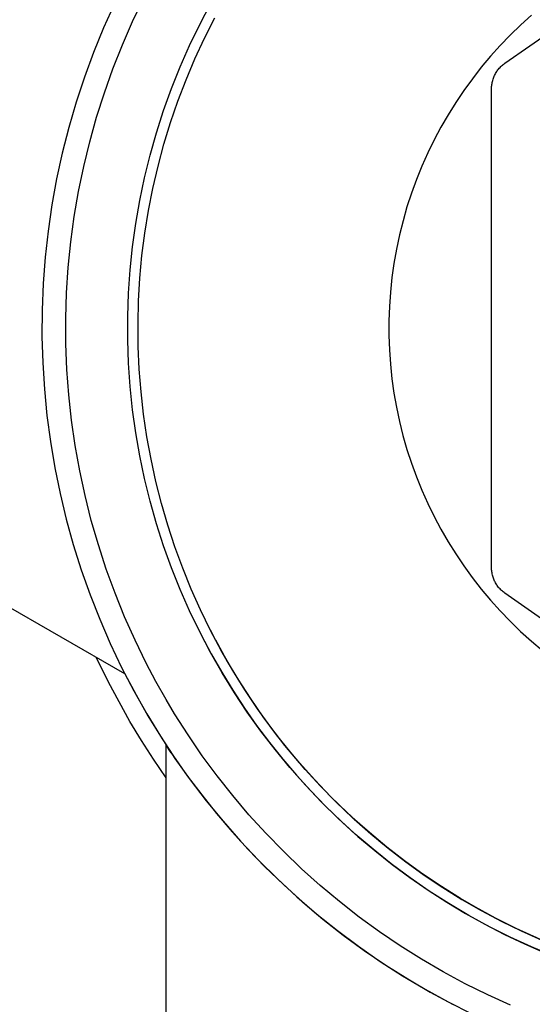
# Model space of a CAD drawing. Header units: millimetres. Extents: x 3041 to 5134, y -14138 to -12727.
# Tile 6 of 24: x 3456 to 3505, y -13110 to -13016. Entities that reach past the tile are written whole.
import ezdxf

# ---------------------------------------------------------------- set-up
doc = ezdxf.new("R2010")
doc.units = ezdxf.units.MM
doc.layers.add('Make2D$Visible$Curvas', color=7, linetype='Continuous')

msp = doc.modelspace()

# ---------------------------------------------------------------- linework, layer by layer
at = {"layer": 'Make2D$Visible$Curvas', "color": 7, "lineweight": -3, "true_color": 0xffffff}
for p, q in [((3465.668, -13078.612), (3041.233, -12833.565)), ((3502.212, -13019.883), (3517.932, -13008.878)), ((3466.408, -13015.875), (3467.467, -13013.66)), ((3464.661, -13014.175), (3463.62, -13016.491)), ((3472.865, -13016.152), (3473.907, -13014.165)), ((3473.324, -13017.48), (3474.31, -13015.53)), ((3504.764, -13015.274), (3503.731, -13016.205)), ((3463.62, -13016.491), (3462.66, -13018.841)), ((3465.426, -13018.125), (3466.408, -13015.875)), ((3471.891, -13018.174), (3472.865, -13016.152)), ((3503.731, -13016.205), (3502.73, -13017.172)), ((3472.406, -13019.463), (3473.324, -13017.48)), ((3502.73, -13017.172), (3501.764, -13018.173)), ((3464.523, -13020.408), (3465.426, -13018.125)), ((3470.988, -13020.228), (3471.891, -13018.174)), ((3501.764, -13018.173), (3500.833, -13019.207)), ((3462.66, -13018.841), (3461.781, -13021.223)), ((3471.556, -13021.476), (3472.406, -13019.463)), ((3500.833, -13019.207), (3499.939, -13020.273)), ((3463.699, -13022.721), (3464.523, -13020.408)), ((3470.156, -13022.312), (3470.988, -13020.228)), ((3499.939, -13020.273), (3499.083, -13021.37)), ((3501.486, -13020.604), (3501.547, -13020.521)), ((3501.547, -13020.521), (3501.61, -13020.441)), ((3501.61, -13020.441), (3501.677, -13020.362)), ((3501.677, -13020.362), (3501.746, -13020.286)), ((3501.746, -13020.286), (3501.818, -13020.212)), ((3501.818, -13020.212), (3501.892, -13020.141)), ((3501.892, -13020.141), (3501.968, -13020.072)), ((3501.968, -13020.072), (3502.047, -13020.006)), ((3502.047, -13020.006), (3502.129, -13019.943)), ((3502.129, -13019.943), (3502.212, -13019.883)), ((3461.781, -13021.223), (3460.986, -13023.634)), ((3470.775, -13023.517), (3471.556, -13021.476)), ((3499.083, -13021.37), (3498.265, -13022.496)), ((3501.044, -13021.528), (3501.074, -13021.429)), ((3501.074, -13021.429), (3501.107, -13021.332)), ((3501.107, -13021.332), (3501.143, -13021.236)), ((3501.143, -13021.236), (3501.183, -13021.141)), ((3501.183, -13021.141), (3501.225, -13021.047)), ((3501.225, -13021.047), (3501.271, -13020.955)), ((3501.271, -13020.955), (3501.32, -13020.865)), ((3501.32, -13020.865), (3501.372, -13020.776)), ((3501.372, -13020.776), (3501.428, -13020.689)), ((3501.428, -13020.689), (3501.486, -13020.604)), ((3469.397, -13024.423), (3470.156, -13022.312)), ((3500.932, -13022.34), (3500.934, -13022.238)), ((3500.932, -13068.382), (3500.932, -13022.34)), ((3500.934, -13022.238), (3500.939, -13022.135)), ((3500.939, -13022.135), (3500.948, -13022.032)), ((3500.948, -13022.032), (3500.96, -13021.93)), ((3500.96, -13021.93), (3500.976, -13021.829)), ((3500.976, -13021.829), (3500.995, -13021.728)), ((3500.995, -13021.728), (3501.018, -13021.627)), ((3501.018, -13021.627), (3501.044, -13021.528)), ((3462.956, -13025.061), (3463.699, -13022.721)), ((3498.265, -13022.496), (3497.487, -13023.649)), ((3460.986, -13023.634), (3460.275, -13026.072)), ((3470.065, -13025.584), (3470.775, -13023.517)), ((3497.487, -13023.649), (3496.75, -13024.829)), ((3462.294, -13027.426), (3462.956, -13025.061)), ((3468.711, -13026.56), (3469.397, -13024.423)), ((3496.75, -13024.829), (3496.055, -13026.034)), ((3460.275, -13026.072), (3459.649, -13028.532)), ((3469.425, -13027.674), (3470.065, -13025.584)), ((3496.055, -13026.034), (3495.402, -13027.263)), ((3468.099, -13028.719), (3468.711, -13026.56)), ((3461.715, -13029.812), (3462.294, -13027.426)), ((3468.857, -13029.784), (3469.425, -13027.674)), ((3495.402, -13027.263), (3494.792, -13028.513)), ((3459.649, -13028.532), (3459.109, -13031.013)), ((3467.562, -13030.897), (3468.099, -13028.719)), ((3494.792, -13028.513), (3494.226, -13029.785)), ((3461.218, -13032.216), (3461.715, -13029.812)), ((3468.361, -13031.912), (3468.857, -13029.784)), ((3494.226, -13029.785), (3493.705, -13031.075)), ((3467.1, -13033.093), (3467.562, -13030.897)), ((3459.109, -13031.013), (3458.655, -13033.511)), ((3467.938, -13034.056), (3468.361, -13031.912)), ((3493.705, -13031.075), (3493.229, -13032.382)), ((3460.805, -13034.636), (3461.218, -13032.216)), ((3493.229, -13032.382), (3492.799, -13033.705)), ((3458.655, -13033.511), (3458.287, -13036.023)), ((3466.715, -13035.304), (3467.1, -13033.093)), ((3492.799, -13033.705), (3492.416, -13035.043)), ((3460.476, -13037.07), (3460.805, -13034.636)), ((3467.589, -13036.214), (3467.938, -13034.056)), ((3466.406, -13037.526), (3466.715, -13035.304)), ((3492.416, -13035.043), (3492.079, -13036.393)), ((3458.287, -13036.023), (3458.007, -13038.546)), ((3467.314, -13038.382), (3467.589, -13036.214)), ((3492.079, -13036.393), (3491.79, -13037.754)), ((3460.231, -13039.513), (3460.476, -13037.07)), ((3466.174, -13039.758), (3466.406, -13037.526)), ((3458.007, -13038.546), (3457.815, -13041.078)), ((3467.113, -13040.558), (3467.314, -13038.382)), ((3491.79, -13037.754), (3491.549, -13039.124)), ((3491.549, -13039.124), (3491.355, -13040.502)), ((3460.071, -13041.963), (3460.231, -13039.513)), ((3466.019, -13041.997), (3466.174, -13039.758)), ((3457.815, -13041.078), (3457.711, -13043.615)), ((3466.986, -13042.739), (3467.113, -13040.558)), ((3491.355, -13040.502), (3491.209, -13041.885)), ((3459.996, -13044.417), (3460.071, -13041.963)), ((3465.942, -13044.239), (3466.019, -13041.997)), ((3491.209, -13041.885), (3491.112, -13043.273)), ((3466.934, -13044.924), (3466.986, -13042.739)), ((3491.112, -13043.273), (3491.064, -13044.664)), ((3457.711, -13043.615), (3457.694, -13046.154)), ((3460.006, -13046.872), (3459.996, -13044.417)), ((3465.942, -13046.483), (3465.942, -13044.239)), ((3466.956, -13047.109), (3466.934, -13044.924)), ((3491.064, -13044.664), (3491.064, -13046.055)), ((3491.064, -13046.055), (3491.112, -13047.445)), ((3457.694, -13046.154), (3457.765, -13048.692)), ((3460.101, -13049.325), (3460.006, -13046.872)), ((3466.019, -13048.726), (3465.942, -13046.483)), ((3467.053, -13049.292), (3466.956, -13047.109)), ((3491.112, -13047.445), (3491.209, -13048.833)), ((3457.765, -13048.692), (3457.925, -13051.225)), ((3466.174, -13050.964), (3466.019, -13048.726)), ((3491.209, -13048.833), (3491.354, -13050.217)), ((3460.28, -13051.774), (3460.101, -13049.325)), ((3467.224, -13051.471), (3467.053, -13049.292)), ((3491.354, -13050.217), (3491.548, -13051.595)), ((3457.925, -13051.225), (3458.172, -13053.752)), ((3460.544, -13054.215), (3460.28, -13051.774)), ((3466.406, -13053.196), (3466.174, -13050.964)), ((3467.47, -13053.643), (3467.224, -13051.471)), ((3491.548, -13051.595), (3491.789, -13052.965)), ((3466.715, -13055.418), (3466.406, -13053.196)), ((3467.79, -13055.804), (3467.47, -13053.643)), ((3491.789, -13052.965), (3492.079, -13054.326)), ((3458.172, -13053.752), (3458.506, -13056.269)), ((3460.893, -13056.645), (3460.544, -13054.215)), ((3492.079, -13054.326), (3492.415, -13055.676)), ((3467.1, -13057.629), (3466.715, -13055.418)), ((3458.506, -13056.269), (3458.928, -13058.773)), ((3468.183, -13057.954), (3467.79, -13055.804)), ((3492.415, -13055.676), (3492.798, -13057.014)), ((3461.325, -13059.062), (3460.893, -13056.645)), ((3492.798, -13057.014), (3493.228, -13058.337)), ((3467.562, -13059.825), (3467.1, -13057.629)), ((3468.65, -13060.089), (3468.183, -13057.954)), ((3493.228, -13058.337), (3493.704, -13059.644)), ((3458.928, -13058.773), (3459.436, -13061.26)), ((3461.841, -13061.463), (3461.325, -13059.062)), ((3468.099, -13062.004), (3467.562, -13059.825)), ((3469.189, -13062.207), (3468.65, -13060.089)), ((3493.704, -13059.644), (3494.225, -13060.934)), ((3459.436, -13061.26), (3460.03, -13063.729)), ((3494.225, -13060.934), (3494.79, -13062.206)), ((3462.44, -13063.844), (3461.841, -13061.463)), ((3468.711, -13064.162), (3468.099, -13062.004)), ((3469.8, -13064.305), (3469.189, -13062.207)), ((3494.79, -13062.206), (3495.4, -13063.456)), ((3460.03, -13063.729), (3460.709, -13066.175)), ((3463.12, -13066.203), (3462.44, -13063.844)), ((3495.4, -13063.456), (3496.053, -13064.685)), ((3469.397, -13066.299), (3468.711, -13064.162)), ((3470.482, -13066.381), (3469.8, -13064.305)), ((3496.053, -13064.685), (3496.748, -13065.89)), ((3496.748, -13065.89), (3497.485, -13067.07)), ((3460.709, -13066.175), (3461.473, -13068.596)), ((3463.882, -13068.537), (3463.12, -13066.203)), ((3470.156, -13068.41), (3469.397, -13066.299)), ((3471.235, -13068.433), (3470.482, -13066.381)), ((3497.485, -13067.07), (3498.263, -13068.224)), ((3461.473, -13068.596), (3462.32, -13070.99)), ((3464.724, -13070.843), (3463.882, -13068.537)), ((3470.988, -13070.494), (3470.156, -13068.41)), ((3472.058, -13070.457), (3471.235, -13068.433)), ((3498.263, -13068.224), (3499.08, -13069.349)), ((3500.934, -13068.485), (3500.932, -13068.382)), ((3500.939, -13068.587), (3500.934, -13068.485)), ((3500.948, -13068.69), (3500.939, -13068.587)), ((3500.96, -13068.792), (3500.948, -13068.69)), ((3500.976, -13068.894), (3500.96, -13068.792)), ((3499.08, -13069.349), (3499.937, -13070.446)), ((3500.995, -13068.995), (3500.976, -13068.894)), ((3501.018, -13069.095), (3500.995, -13068.995)), ((3501.044, -13069.194), (3501.018, -13069.095)), ((3501.074, -13069.293), (3501.044, -13069.194)), ((3501.107, -13069.39), (3501.074, -13069.293)), ((3501.143, -13069.487), (3501.107, -13069.39)), ((3501.183, -13069.582), (3501.143, -13069.487)), ((3501.225, -13069.675), (3501.183, -13069.582)), ((3501.271, -13069.767), (3501.225, -13069.675)), ((3501.32, -13069.858), (3501.271, -13069.767)), ((3471.891, -13072.548), (3470.988, -13070.494)), ((3472.949, -13072.453), (3472.058, -13070.457)), ((3499.937, -13070.446), (3500.831, -13071.512)), ((3501.372, -13069.946), (3501.32, -13069.858)), ((3501.428, -13070.033), (3501.372, -13069.946)), ((3501.486, -13070.118), (3501.428, -13070.033)), ((3501.547, -13070.201), (3501.486, -13070.118)), ((3501.61, -13070.282), (3501.547, -13070.201)), ((3501.677, -13070.36), (3501.61, -13070.282)), ((3501.746, -13070.436), (3501.677, -13070.36)), ((3501.818, -13070.51), (3501.746, -13070.436)), ((3501.892, -13070.581), (3501.818, -13070.51)), ((3501.968, -13070.65), (3501.892, -13070.581)), ((3502.047, -13070.716), (3501.968, -13070.65)), ((3502.129, -13070.779), (3502.047, -13070.716)), ((3462.32, -13070.99), (3463.25, -13073.352)), ((3465.646, -13073.119), (3464.724, -13070.843)), ((3500.831, -13071.512), (3501.761, -13072.546)), ((3502.212, -13070.839), (3502.129, -13070.779)), ((3517.932, -13081.844), (3502.212, -13070.839)), ((3472.865, -13074.57), (3471.891, -13072.548)), ((3473.908, -13074.416), (3472.949, -13072.453)), ((3501.761, -13072.546), (3502.728, -13073.547)), ((3463.25, -13073.352), (3464.26, -13075.681)), ((3466.645, -13075.362), (3465.646, -13073.119)), ((3502.728, -13073.547), (3503.728, -13074.514)), ((3473.9, -13074.401), (3474.4, -13075.361)), ((3474.94, -13076.358), (3473.908, -13074.416)), ((3503.728, -13074.514), (3504.762, -13075.446)), ((3467.722, -13077.568), (3466.645, -13075.362)), ((3473.907, -13076.557), (3472.865, -13074.57)), ((3473.009, -13074.854), (3473.965, -13076.661)), ((3475.45, -13077.262), (3474.402, -13075.367)), ((3504.762, -13075.446), (3505.827, -13076.34)), ((3464.26, -13075.681), (3465.351, -13077.974)), ((3476.038, -13078.264), (3474.94, -13076.358)), ((3475.018, -13078.507), (3473.907, -13076.557)), ((3473.965, -13076.661), (3474.978, -13078.436)), ((3476.561, -13079.121), (3475.45, -13077.262)), ((3465.351, -13077.974), (3466.521, -13080.227)), ((3468.656, -13079.339), (3467.722, -13077.568)), ((3477.2, -13080.13), (3476.038, -13078.264)), ((3465.664, -13078.594), (3466.741, -13080.63)), ((3474.978, -13078.436), (3476.045, -13080.179)), ((3476.196, -13080.417), (3475.018, -13078.507)), ((3477.734, -13080.941), (3476.561, -13079.121)), ((3469.639, -13081.082), (3468.656, -13079.339)), ((3476.045, -13080.179), (3477.167, -13081.887)), ((3478.426, -13081.955), (3477.2, -13080.13)), ((3466.521, -13080.227), (3467.768, -13082.439)), ((3466.741, -13080.63), (3467.882, -13082.63)), ((3470.452, -13082.442), (3469.639, -13081.082)), ((3477.438, -13082.285), (3476.196, -13080.417)), ((3478.968, -13082.721), (3477.734, -13080.941)), ((3477.167, -13081.887), (3478.342, -13083.559)), ((3479.715, -13083.738), (3478.426, -13081.955)), ((3467.768, -13082.439), (3469.091, -13084.606)), ((3467.882, -13082.63), (3469.085, -13084.594)), ((3471.748, -13084.478), (3470.452, -13082.442)), ((3478.745, -13084.11), (3477.438, -13082.285)), ((3480.262, -13084.457), (3478.968, -13082.721)), ((3478.342, -13083.559), (3479.568, -13085.194)), ((3481.063, -13085.475), (3479.715, -13083.738)), ((3469.085, -13084.594), (3470.349, -13086.519)), ((3469.091, -13084.606), (3470.489, -13086.726)), ((3473.113, -13086.469), (3471.748, -13084.478)), ((3480.113, -13085.888), (3478.745, -13084.11)), ((3481.613, -13086.149), (3480.262, -13084.457)), ((3470.127, -13086.192), (3469.639, -13085.456)), ((3469.639, -13575.351), (3469.639, -13085.456)), ((3479.568, -13085.194), (3480.846, -13086.789)), ((3481.542, -13087.618), (3480.113, -13085.888)), ((3482.471, -13087.164), (3481.063, -13085.475)), ((3470.349, -13086.519), (3471.673, -13088.403)), ((3470.452, -13086.672), (3470.452, -13086.672)), ((3470.489, -13086.726), (3471.959, -13088.796)), ((3474.545, -13088.412), (3473.113, -13086.469)), ((3480.846, -13086.789), (3482.173, -13088.343)), ((3483.022, -13087.794), (3481.613, -13086.149)), ((3483.03, -13089.297), (3481.542, -13087.618)), ((3483.935, -13088.804), (3482.471, -13087.164)), ((3471.673, -13088.403), (3473.055, -13090.245)), ((3476.043, -13090.305), (3474.545, -13088.412)), ((3482.173, -13088.343), (3483.548, -13089.855)), ((3484.485, -13089.391), (3483.022, -13087.794)), ((3471.959, -13088.796), (3473.499, -13090.814)), ((3484.575, -13090.925), (3483.03, -13089.297)), ((3485.456, -13090.393), (3483.935, -13088.804)), ((3486.001, -13090.937), (3484.485, -13089.391)), ((3473.055, -13090.245), (3474.495, -13092.042)), ((3477.603, -13092.146), (3476.043, -13090.305)), ((3483.548, -13089.855), (3484.97, -13091.323)), ((3487.03, -13091.929), (3485.456, -13090.393)), ((3473.499, -13090.814), (3475.109, -13092.777)), ((3486.176, -13092.498), (3484.575, -13090.925)), ((3484.97, -13091.323), (3486.502, -13092.799)), ((3487.568, -13092.431), (3486.001, -13090.937)), ((3474.495, -13092.042), (3475.99, -13093.794)), ((3479.226, -13093.934), (3477.603, -13092.146)), ((3487.829, -13094.014), (3486.176, -13092.498)), ((3488.655, -13093.41), (3487.03, -13091.929)), ((3489.186, -13093.871), (3487.568, -13092.431)), ((3475.109, -13092.777), (3476.786, -13094.683)), ((3486.502, -13092.799), (3488.08, -13094.224)), ((3487.718, -13092.564), (3489.332, -13093.994)), ((3490.331, -13094.834), (3488.655, -13093.41)), ((3475.99, -13093.794), (3477.54, -13095.497)), ((3480.908, -13095.665), (3479.226, -13093.934)), ((3487.486, -13093.703), (3487.484, -13093.705)), ((3489.534, -13095.473), (3487.829, -13094.014)), ((3488.08, -13094.224), (3489.704, -13095.598)), ((3490.851, -13095.256), (3489.186, -13093.871)), ((3489.332, -13093.994), (3490.994, -13095.369)), ((3476.786, -13094.683), (3478.528, -13096.53)), ((3492.055, -13096.199), (3490.331, -13094.834)), ((3492.562, -13096.583), (3490.851, -13095.256)), ((3477.54, -13095.497), (3479.142, -13097.151)), ((3482.649, -13097.337), (3480.908, -13095.665)), ((3491.289, -13096.872), (3489.534, -13095.473)), ((3489.704, -13095.598), (3491.371, -13096.918)), ((3490.994, -13095.369), (3492.7, -13096.687)), ((3493.824, -13097.505), (3492.055, -13096.199)), ((3478.528, -13096.53), (3480.333, -13098.316)), ((3479.142, -13097.151), (3480.94, -13098.889)), ((3493.09, -13098.21), (3491.289, -13096.872)), ((3491.371, -13096.918), (3493.08, -13098.184)), ((3494.317, -13097.852), (3492.562, -13096.583)), ((3492.7, -13096.687), (3494.451, -13097.947)), ((3484.445, -13098.95), (3482.649, -13097.337)), ((3493.08, -13098.184), (3494.829, -13099.394)), ((3495.637, -13098.749), (3493.824, -13097.505)), ((3496.113, -13099.061), (3494.317, -13097.852)), ((3494.451, -13097.947), (3496.243, -13099.146)), ((3480.333, -13098.316), (3482.199, -13100.038)), ((3480.94, -13098.889), (3482.797, -13100.565)), ((3486.295, -13100.5), (3484.445, -13098.95)), ((3494.937, -13099.484), (3493.09, -13098.21)), ((3497.492, -13099.93), (3495.637, -13098.749)), ((3497.95, -13100.208), (3496.113, -13099.061)), ((3496.243, -13099.146), (3498.074, -13100.285)), ((3482.199, -13100.038), (3484.123, -13101.694)), ((3494.829, -13099.394), (3496.617, -13100.547)), ((3496.826, -13100.695), (3494.937, -13099.484)), ((3499.387, -13101.047), (3497.492, -13099.93)), ((3482.797, -13100.565), (3484.71, -13102.176)), ((3488.196, -13101.987), (3486.295, -13100.5)), ((3496.617, -13100.547), (3498.44, -13101.641)), ((3498.757, -13101.839), (3496.826, -13100.695)), ((3499.825, -13101.292), (3497.95, -13100.208)), ((3498.074, -13100.285), (3499.943, -13101.361)), ((3484.123, -13101.694), (3486.104, -13103.282)), ((3490.148, -13103.408), (3488.196, -13101.987)), ((3498.44, -13101.641), (3500.298, -13102.676)), ((3500.725, -13102.916), (3498.757, -13101.839)), ((3501.318, -13102.097), (3499.387, -13101.047)), ((3501.735, -13102.313), (3499.825, -13101.292)), ((3499.943, -13101.361), (3501.847, -13102.374)), ((3484.71, -13102.176), (3486.676, -13103.721)), ((3500.298, -13102.676), (3502.189, -13103.651)), ((3502.73, -13103.924), (3500.725, -13102.916)), ((3503.285, -13103.081), (3501.318, -13102.097)), ((3503.678, -13103.268), (3501.735, -13102.313)), ((3501.847, -13102.374), (3503.784, -13103.322)), ((3486.104, -13103.282), (3488.138, -13104.801)), ((3486.676, -13103.721), (3488.695, -13105.198)), ((3492.146, -13104.762), (3490.148, -13103.408)), ((3502.189, -13103.651), (3504.11, -13104.564)), ((3505.284, -13103.997), (3503.285, -13103.081)), ((3505.653, -13104.157), (3503.678, -13103.268)), ((3503.784, -13103.322), (3505.752, -13104.204)), ((3488.138, -13104.801), (3490.224, -13106.249)), ((3494.189, -13106.047), (3492.146, -13104.762)), ((3504.768, -13104.863), (3502.73, -13103.924)), ((3504.11, -13104.564), (3506.059, -13105.414)), ((3488.695, -13105.198), (3490.762, -13106.605)), ((3506.837, -13105.73), (3504.768, -13104.863)), ((3490.224, -13106.249), (3492.359, -13107.623)), ((3490.762, -13106.605), (3492.877, -13107.941)), ((3496.275, -13107.262), (3494.189, -13106.047)), ((3492.359, -13107.623), (3494.54, -13108.923)), ((3498.401, -13108.405), (3496.275, -13107.262)), ((3492.877, -13107.941), (3495.035, -13109.204)), ((3500.564, -13109.475), (3498.401, -13108.405)), ((3494.54, -13108.923), (3496.765, -13110.146)), ((3495.035, -13109.204), (3497.236, -13110.392)), ((3502.763, -13110.471), (3500.564, -13109.475)), ((3496.765, -13110.146), (3499.031, -13111.291))]:
    msp.add_line(p, q, dxfattribs=at)
at = {"layer": 'Make2D$Visible$Curvas', "color": 254, "lineweight": -3, "true_color": 0xcad1ee}
for p, q in [((3464.106, -13079.409), (3462.953, -13077.045)), ((3465.107, -13081.306), (3464.106, -13079.409)), ((3466.161, -13083.173), (3465.107, -13081.306)), ((3467.269, -13085.009), (3466.161, -13083.173)), ((3468.428, -13086.813), (3467.269, -13085.009)), ((3469.639, -13088.583), (3468.428, -13086.813))]:
    msp.add_line(p, q, dxfattribs=at)

doc.saveas('drawing.dxf')
